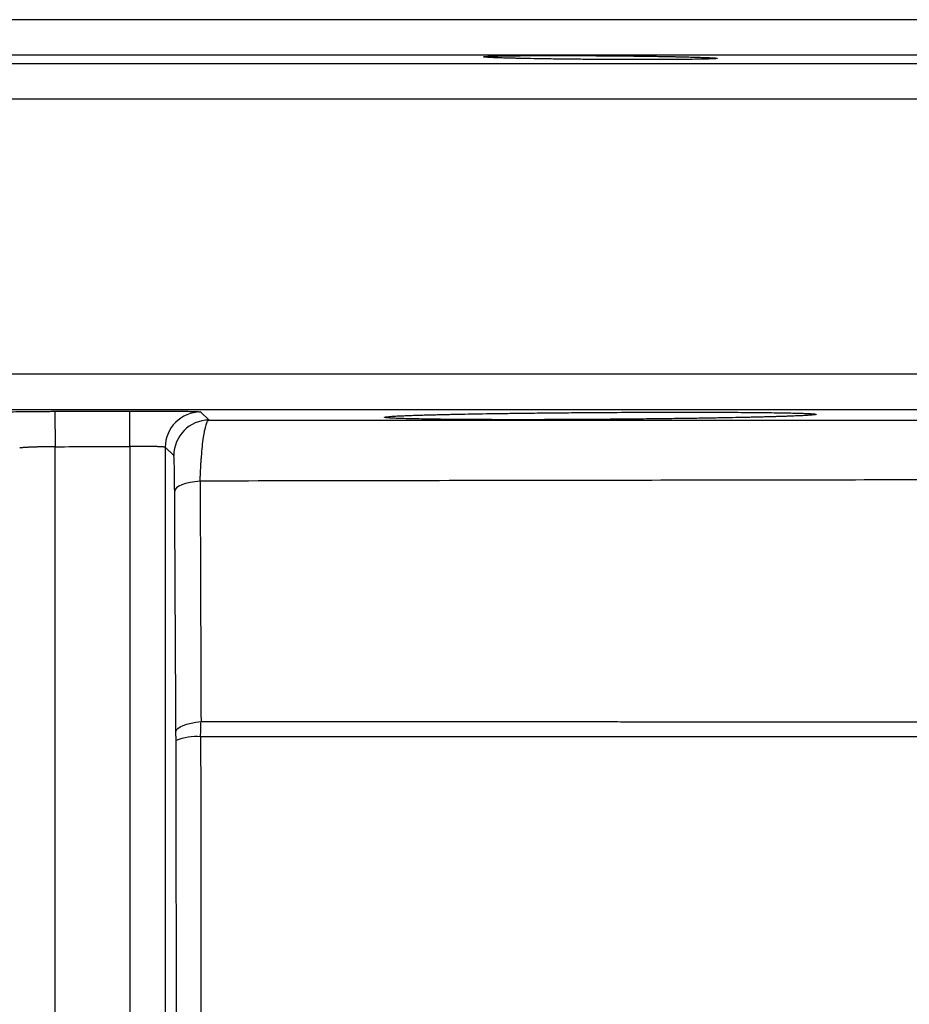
# Model space of a CAD drawing. Header units: inches. Extents: x -41.9 to 31, y -36.4 to 51.2.
# Tile 53 of 56: x 3.9 to 8.9, y 45.7 to 51.2. Entities that reach past the tile are written whole.
import ezdxf

# ---------------------------------------------------------------- set-up
doc = ezdxf.new("R2010")
doc.units = ezdxf.units.IN
doc.header["$MEASUREMENT"] = 0

msp = doc.modelspace()

# ---------------------------------------------------------------- linework, layer by layer
at = {"color": 7, "linetype": 'Continuous', "lineweight": 25}
for p, q in [((17.91, 50.9843), (-17.91, 50.9843)), ((4.1218, 49.0035), (4.5381, 49.0051)), ((4.1218, 49.0035), (4.1225, 48.8067)), ((4.5389, 48.8082), (4.5381, 49.0051)), ((4.9317, 49.0001), (4.9791, 48.9545)), ((4.1225, 43.0511), (4.1225, 48.8067)), ((4.5389, 48.8082), (4.5389, 43.0511)), ((4.7357, 48.8033), (4.7357, 43.2073)), ((4.7832, 48.7577), (4.7357, 48.8033))]:
    msp.add_line(p, q, dxfattribs=at)
at = {"color": 8, "linetype": 'Continuous', "lineweight": 25}
for p, q in [((20.6806, 50.9359), (-20.6806, 50.9359)), ((20.874, 50.7391), (-20.874, 50.7391)), ((20.874, 49.2092), (-20.874, 49.2092)), ((20.6806, 49.0124), (-20.6806, 49.0124))]:
    msp.add_line(p, q, dxfattribs=at)
at = {"color": 7, "linetype": 'Continuous', "lineweight": 25, "flags": 128}
for points in [[(4.9296, 48.6155), (4.9005, 48.612), (4.8734, 48.6073), (4.8491, 48.6014), (4.8283, 48.5944), (4.8114, 48.5866), (4.7989, 48.5781), (4.791, 48.5691), (4.788, 48.5599)], [(4.7952, 47.2226), (4.7982, 47.2318), (4.8059, 47.2407), (4.8182, 47.2492), (4.8348, 47.257), (4.8553, 47.264), (4.8791, 47.27), (4.9057, 47.2748), (4.9345, 47.2783)]]:
    msp.add_lwpolyline(points, dxfattribs=at)
at = {"color": 7, "linetype": 'Continuous', "lineweight": 25}
for centre, radius, start, end in [((4.9326, 48.8032), 0.1969, 90.2668, 179.9806), ((4.9801, 48.7576), 0.1969, 90.3065, 179.9809), ((4.9078, 46.8893), 0.3053, 85.3615, 111.5897)]:
    msp.add_arc(centre, radius, start, end, dxfattribs=at)
for points, knots in [([(17.7165, 51.1811), (17.7165, 51.1811), (17.7164, 51.1811), (17.7158, 51.1811), (17.7148, 51.1811), (17.7134, 51.1811), (17.7116, 51.1811), (17.7095, 51.1811), (17.7069, 51.1811), (17.7039, 51.1811), (17.7005, 51.1811), (17.6967, 51.1811), (17.6926, 51.1811), (17.688, 51.1811), (17.6831, 51.1811), (17.6777, 51.1811), (17.6719, 51.1811), (17.6658, 51.1811), (17.6592, 51.1811), (17.6523, 51.1811), (17.6354, 51.1811), (17.6047, 51.1811), (17.5534, 51.1811), (17.4926, 51.1811), (17.3975, 51.1811), (17.2531, 51.1811), (17.0374, 51.1811), (16.7796, 51.1811), (16.4772, 51.1811), (16.132, 51.1811), (15.7419, 51.1811), (15.3095, 51.1811), (14.8334, 51.1811), (14.3168, 51.1811), (13.7594, 51.1811), (13.1644, 51.1811), (12.5331, 51.1811), (11.8683, 51.1811), (11.1729, 51.1811), (10.4491, 51.1811), (9.7016, 51.1811), (8.9313, 51.1811), (8.1447, 51.1811), (7.3415, 51.1811), (6.5296, 51.1811), (5.7073, 51.1811), (4.8837, 51.1811), (4.0555, 51.1811), (3.233, 51.1811), (2.4113, 51.1811), (1.3375, 51.1811), (0, 51.1811), (-1.3375, 51.1811), (-2.4113, 51.1811), (-3.233, 51.1811), (-4.0555, 51.1811), (-4.8836, 51.1811), (-5.7073, 51.1811), (-6.5296, 51.1811), (-7.3415, 51.1811), (-8.1447, 51.1811), (-8.9313, 51.1811), (-9.7016, 51.1811), (-10.4491, 51.1811), (-11.1729, 51.1811), (-11.8683, 51.1811), (-12.533, 51.1811), (-13.1644, 51.1811), (-13.7593, 51.1811), (-14.3168, 51.1811), (-14.8334, 51.1811), (-15.3095, 51.1811), (-15.7418, 51.1811), (-16.132, 51.1811), (-16.4772, 51.1811), (-16.7796, 51.1811), (-17.0373, 51.1811), (-17.2531, 51.1811), (-17.3975, 51.1811), (-17.4926, 51.1811), (-17.5534, 51.1811), (-17.6047, 51.1811), (-17.6379, 51.1811), (-17.6587, 51.1811), (-17.6709, 51.1811), (-17.6817, 51.1811), (-17.691, 51.1811), (-17.6989, 51.1811), (-17.7053, 51.1811), (-17.7103, 51.1811), (-17.7139, 51.1811), (-17.7161, 51.1811), (-17.7164, 51.1811), (-17.7165, 51.1811)], [0, 0, 0, 0, 0.001508, 0.003016, 0.004524, 0.006032, 0.007539, 0.009047, 0.010554, 0.012061, 0.013568, 0.015075, 0.016582, 0.018089, 0.019596, 0.021104, 0.022611, 0.024119, 0.025627, 0.027135, 0.028643, 0.036047, 0.043447, 0.050847, 0.058251, 0.073493, 0.088736, 0.104366, 0.119996, 0.13595, 0.151904, 0.16811, 0.184316, 0.200694, 0.217073, 0.233539, 0.250006, 0.266472, 0.282938, 0.299317, 0.315696, 0.331901, 0.348108, 0.364061, 0.380016, 0.395645, 0.411276, 0.426518, 0.441761, 0.456563, 0.471366, 0.5, 0.528634, 0.543436, 0.558239, 0.573481, 0.588724, 0.604354, 0.619984, 0.635938, 0.651892, 0.668098, 0.684304, 0.700683, 0.717062, 0.733528, 0.749994, 0.76646, 0.782927, 0.799305, 0.815684, 0.83189, 0.848096, 0.86405, 0.880004, 0.895634, 0.911264, 0.926506, 0.941749, 0.949153, 0.956553, 0.963953, 0.971357, 0.974222, 0.977087, 0.979951, 0.982815, 0.985678, 0.988542, 0.991405, 0.994269, 0.997134, 1, 1, 1, 1]), ([(6.5069, 50.9746), (6.5069, 50.9747), (6.507, 50.9749), (6.5076, 50.9751), (6.5086, 50.9754), (6.51, 50.9757), (6.5117, 50.9759), (6.5139, 50.9761), (6.5165, 50.9764), (6.5194, 50.9766), (6.5228, 50.9769), (6.5265, 50.9771), (6.5306, 50.9773), (6.5351, 50.9775), (6.54, 50.9778), (6.5543, 50.9783), (6.5833, 50.9792), (6.6386, 50.9803), (6.7084, 50.9811), (6.7921, 50.9816), (6.8843, 50.9818), (6.982, 50.9817), (7.0829, 50.9814), (7.1866, 50.9807), (7.2916, 50.9798), (7.391, 50.9786), (7.481, 50.9773), (7.5425, 50.9762), (7.5829, 50.9753), (7.6056, 50.9749), (7.6273, 50.9744), (7.6479, 50.9738), (7.6674, 50.9733), (7.6858, 50.9728), (7.7032, 50.9723), (7.7137, 50.9719), (7.7191, 50.9717)], [0, 0, 0, 0, 0.00956, 0.019079, 0.028563, 0.038019, 0.047452, 0.056867, 0.066272, 0.075671, 0.085071, 0.094478, 0.103897, 0.113335, 0.122797, 0.132289, 0.190119, 0.247872, 0.311053, 0.374218, 0.435668, 0.497123, 0.556779, 0.616451, 0.679526, 0.74269, 0.798831, 0.855144, 0.8733, 0.891361, 0.909366, 0.927356, 0.945373, 0.963459, 0.981654, 1, 1, 1, 1]), ([(6.5939, 50.9688), (6.5912, 50.9689), (6.5859, 50.9691), (6.5784, 50.9693), (6.5712, 50.9696), (6.5644, 50.9699), (6.558, 50.9702), (6.5519, 50.9705), (6.5463, 50.9707), (6.541, 50.971), (6.536, 50.9713), (6.5315, 50.9716), (6.5258, 50.9719), (6.5197, 50.9724), (6.5139, 50.973), (6.5099, 50.9735), (6.5073, 50.9741), (6.507, 50.9744), (6.5069, 50.9746)], [0, 0, 0, 0, 0.047617, 0.095068, 0.142381, 0.189585, 0.23671, 0.283785, 0.330838, 0.377899, 0.424996, 0.472158, 0.519414, 0.616048, 0.712178, 0.80805, 0.903909, 1, 1, 1, 1]), ([(7.7191, 50.9717), (7.7218, 50.9716), (7.7273, 50.9714), (7.735, 50.9712), (7.7424, 50.9709), (7.7494, 50.9706), (7.756, 50.9703), (7.7622, 50.97), (7.768, 50.9697), (7.7734, 50.9694), (7.7784, 50.9691), (7.783, 50.9688), (7.7872, 50.9686), (7.791, 50.9683), (7.7954, 50.9679), (7.7997, 50.9675), (7.8034, 50.9669), (7.8057, 50.9664), (7.8059, 50.9661), (7.8061, 50.9659)], [0, 0, 0, 0, 0.04903, 0.097928, 0.146726, 0.195455, 0.244147, 0.292834, 0.34155, 0.390326, 0.439195, 0.48819, 0.537343, 0.586686, 0.636252, 0.727082, 0.817846, 0.90875, 1, 1, 1, 1]), ([(7.8061, 50.9659), (7.806, 50.9659), (7.806, 50.9657), (7.8053, 50.9654), (7.8043, 50.9652), (7.8029, 50.9649), (7.8011, 50.9647), (7.7989, 50.9644), (7.7962, 50.9642), (7.7932, 50.964), (7.7897, 50.9637), (7.7859, 50.9635), (7.7816, 50.9633), (7.7769, 50.9631), (7.7718, 50.9629), (7.7568, 50.9623), (7.7259, 50.9614), (7.6683, 50.9605), (7.5976, 50.9597), (7.5155, 50.9593), (7.4251, 50.9591), (7.3285, 50.9592), (7.2277, 50.9595), (7.1233, 50.9601), (7.0181, 50.961), (6.9182, 50.9622), (6.8274, 50.9634), (6.7654, 50.9645), (6.7253, 50.9653), (6.7033, 50.9658), (6.6823, 50.9663), (6.6624, 50.9668), (6.6436, 50.9673), (6.6259, 50.9678), (6.6092, 50.9683), (6.599, 50.9686), (6.5939, 50.9688)], [0, 0, 0, 0, 0.00966, 0.019289, 0.028893, 0.038478, 0.048049, 0.057612, 0.067175, 0.076742, 0.08632, 0.095915, 0.105532, 0.115179, 0.12486, 0.134582, 0.194812, 0.255123, 0.316462, 0.377822, 0.437898, 0.497979, 0.558198, 0.618418, 0.681551, 0.744636, 0.802005, 0.859252, 0.877056, 0.894725, 0.912296, 0.929807, 0.947295, 0.964799, 0.982355, 1, 1, 1, 1]), ([(3.7282, 48.9955), (3.7283, 48.9956), (3.7286, 48.9958), (3.7294, 48.996), (3.7307, 48.9962), (3.7323, 48.9964), (3.7344, 48.9966), (3.7377, 48.9969), (3.7427, 48.9973), (3.7505, 48.9977), (3.7614, 48.9983), (3.7763, 48.9988), (3.8029, 48.9997), (3.844, 49.0006), (3.8937, 49.0015), (3.9375, 49.0021), (3.9722, 49.0025), (4.0082, 49.0028), (4.0392, 49.0031), (4.0644, 49.0032), (4.0834, 49.0033), (4.1026, 49.0034), (4.1154, 49.0035), (4.1218, 49.0035)], [0, 0, 0, 0, 0.020598, 0.041254, 0.06199, 0.082827, 0.103786, 0.124888, 0.1662, 0.207879, 0.250103, 0.312228, 0.374658, 0.499791, 0.624225, 0.68674, 0.74937, 0.811787, 0.874293, 0.90574, 0.937127, 0.968523, 1, 1, 1, 1]), ([(4.5381, 49.0051), (4.5424, 49.0051), (4.5509, 49.0051), (4.5636, 49.0052), (4.5762, 49.0052), (4.5889, 49.0052), (4.6015, 49.0052), (4.6224, 49.0052), (4.6513, 49.0052), (4.6873, 49.0052), (4.722, 49.005), (4.7658, 49.0048), (4.8156, 49.0043), (4.8567, 49.0036), (4.8834, 49.003), (4.9002, 49.0025), (4.9136, 49.002), (4.9219, 49.0015), (4.9266, 49.0011), (4.9293, 49.0008), (4.9311, 49.0004), (4.9315, 49.0002), (4.9317, 49.0001)], [0, 0, 0, 0, 0.02084, 0.041642, 0.062429, 0.083219, 0.104034, 0.124895, 0.187451, 0.250083, 0.312324, 0.37464, 0.499777, 0.624216, 0.686762, 0.749363, 0.811803, 0.874292, 0.905769, 0.937162, 0.968548, 1, 1, 1, 1]), ([(4.9296, 48.6155), (4.9298, 48.6197), (4.9301, 48.6282), (4.9306, 48.6408), (4.9311, 48.6534), (4.9317, 48.666), (4.9323, 48.6786), (4.9329, 48.691), (4.9337, 48.7034), (4.9344, 48.7156), (4.9352, 48.7277), (4.9361, 48.7397), (4.9382, 48.7675), (4.942, 48.8101), (4.9481, 48.8585), (4.9552, 48.8997), (4.9615, 48.9252), (4.9671, 48.9404), (4.9707, 48.9474), (4.9738, 48.9515), (4.9764, 48.9538), (4.9782, 48.9543), (4.9791, 48.9545)], [0, 0, 0, 0, 0.021936, 0.044071, 0.066401, 0.088919, 0.111618, 0.134492, 0.157532, 0.180732, 0.204082, 0.227576, 0.251202, 0.371099, 0.500845, 0.613414, 0.750349, 0.815141, 0.878933, 0.919285, 0.959661, 1, 1, 1, 1]), ([(4.9791, 48.9545), (5.0056, 48.9545), (5.0589, 48.9545), (5.1389, 48.9545), (5.2192, 48.9545), (5.2998, 48.9545), (5.3807, 48.9545), (5.4619, 48.9545), (5.5433, 48.9545), (5.6251, 48.9545), (5.7071, 48.9545), (5.7894, 48.9545), (5.8719, 48.9545), (5.9547, 48.9545), (6.0378, 48.9545), (6.1211, 48.9545), (6.2047, 48.9545), (6.2885, 48.9545), (6.3726, 48.9545), (6.4569, 48.9545), (6.5414, 48.9545), (6.6261, 48.9545), (6.7111, 48.9545), (6.7963, 48.9545), (6.8817, 48.9545), (6.9673, 48.9545), (7.0531, 48.9545), (7.1391, 48.9545), (7.2253, 48.9545), (7.3116, 48.9545), (7.3982, 48.9545), (7.4849, 48.9545), (7.5718, 48.9545), (7.6588, 48.9545), (7.746, 48.9545), (7.8334, 48.9545), (7.9209, 48.9545), (8.0085, 48.9545), (8.0963, 48.9545), (8.1841, 48.9545), (8.2721, 48.9545), (8.3602, 48.9545), (8.4484, 48.9545), (8.5367, 48.9545), (8.6251, 48.9545), (8.7136, 48.9545), (8.8022, 48.9545), (8.8908, 48.9545), (8.9795, 48.9545), (9.0683, 48.9545), (9.1571, 48.9545), (9.2459, 48.9545), (9.3348, 48.9545), (9.4237, 48.9545), (9.5126, 48.9545), (9.6015, 48.9545), (9.6904, 48.9545), (9.7793, 48.9545), (9.8683, 48.9545), (10.0578, 48.9545), (10.326, 48.9545), (10.6499, 48.9545), (10.9136, 48.9545), (11.1493, 48.9545), (11.3465, 48.9545), (11.561, 48.9545), (11.8053, 48.9545), (12.1554, 48.9545), (12.4554, 48.9545), (12.7615, 48.9545), (13.2347, 48.9545), (13.7997, 48.9545), (14.2831, 48.9545), (14.5411, 48.9545), (14.7545, 48.9545), (15.0516, 48.9545), (15.3629, 48.9545), (15.6507, 48.9545), (15.827, 48.9545), (15.9647, 48.9545), (16.1114, 48.9545), (16.293, 48.9545), (16.4926, 48.9545), (16.6758, 48.9545), (16.8517, 48.9545), (17.0125, 48.9545), (17.1208, 48.9545), (17.1893, 48.9545), (17.2282, 48.9545), (17.2607, 48.9545), (17.2875, 48.9545), (17.3092, 48.9545), (17.3263, 48.9545), (17.3395, 48.9545), (17.3492, 48.9545), (17.3561, 48.9545), (17.3604, 48.9545), (17.3628, 48.9545), (17.3631, 48.9545), (17.3632, 48.9545)], [0, 0, 0, 0, 0.003747, 0.007513, 0.011299, 0.015105, 0.018931, 0.022776, 0.026641, 0.030526, 0.034431, 0.038355, 0.042299, 0.046263, 0.050247, 0.05425, 0.058274, 0.062317, 0.066379, 0.070462, 0.074564, 0.078686, 0.082828, 0.086989, 0.09117, 0.095371, 0.099592, 0.103833, 0.108093, 0.112373, 0.116673, 0.120992, 0.125331, 0.12969, 0.134069, 0.138468, 0.142886, 0.147324, 0.151782, 0.156259, 0.160757, 0.165274, 0.169811, 0.174367, 0.178944, 0.18354, 0.188155, 0.192791, 0.197446, 0.202121, 0.206816, 0.211531, 0.216265, 0.221019, 0.225793, 0.230587, 0.2354, 0.240233, 0.245086, 0.249959, 0.271411, 0.289715, 0.304873, 0.316883, 0.330933, 0.339848, 0.355408, 0.375405, 0.404955, 0.412909, 0.435564, 0.499943, 0.533707, 0.547922, 0.562709, 0.587099, 0.62542, 0.649753, 0.673974, 0.682204, 0.696199, 0.725113, 0.749961, 0.778, 0.808256, 0.84073, 0.87542, 0.889217, 0.902393, 0.914948, 0.926882, 0.938195, 0.948887, 0.958958, 0.968408, 0.977237, 0.985446, 0.993033, 1, 1, 1, 1]), ([(5.9557, 48.9704), (5.9557, 48.9705), (5.9558, 48.9707), (5.9564, 48.9711), (5.9575, 48.9715), (5.9589, 48.9719), (5.9608, 48.9723), (5.9632, 48.9726), (5.9681, 48.9733), (5.9778, 48.9744), (5.9926, 48.9755), (6.0069, 48.9764), (6.0189, 48.9771), (6.032, 48.9778), (6.0464, 48.9785), (6.0621, 48.9792), (6.0789, 48.9798), (6.097, 48.9805), (6.11, 48.981), (6.1166, 48.9812)], [0, 0, 0, 0, 0.035412, 0.070902, 0.106485, 0.142172, 0.177977, 0.213911, 0.249988, 0.373903, 0.498597, 0.561024, 0.623388, 0.685754, 0.74819, 0.810765, 0.873546, 0.936601, 1, 1, 1, 1]), ([(8.1964, 48.9757), (8.1927, 48.9756), (8.1852, 48.9754), (8.1736, 48.975), (8.1617, 48.9746), (8.1495, 48.9742), (8.137, 48.9738), (8.1242, 48.9735), (8.1111, 48.9731), (8.0977, 48.9727), (8.084, 48.9723), (8.07, 48.972), (8.0558, 48.9716), (8.0412, 48.9712), (8.0264, 48.9709), (8.0112, 48.9705), (7.9958, 48.9702), (7.9801, 48.9698), (7.9641, 48.9694), (7.9287, 48.9687), (7.8718, 48.9675), (7.7904, 48.966), (7.7049, 48.9646), (7.6059, 48.9632), (7.4927, 48.9617), (7.3651, 48.9603), (7.2134, 48.9589), (7.0383, 48.9577), (6.8445, 48.957), (6.659, 48.9568), (6.5155, 48.9571), (6.4097, 48.9577), (6.3352, 48.9583), (6.266, 48.959), (6.203, 48.9598), (6.1464, 48.9608), (6.0965, 48.9619), (6.0538, 48.9631), (6.0249, 48.9641), (6.006, 48.965), (5.9942, 48.9656), (5.9839, 48.9662), (5.9752, 48.9669), (5.9681, 48.9676), (5.9625, 48.9682), (5.9586, 48.9689), (5.9561, 48.9697), (5.9558, 48.9701), (5.9557, 48.9704)], [0, 0, 0, 0, 0.007084, 0.01414, 0.021172, 0.028181, 0.035169, 0.04214, 0.049095, 0.056036, 0.062967, 0.069889, 0.076805, 0.083717, 0.090627, 0.097539, 0.104453, 0.111372, 0.118299, 0.125236, 0.156731, 0.187936, 0.21907, 0.250347, 0.292017, 0.333431, 0.37514, 0.437594, 0.499797, 0.562421, 0.624709, 0.655901, 0.68727, 0.718531, 0.749773, 0.781067, 0.812173, 0.843322, 0.874741, 0.888686, 0.90258, 0.916442, 0.93029, 0.944144, 0.958023, 0.971946, 0.985932, 1, 1, 1, 1]), ([(6.1166, 48.9812), (6.1202, 48.9813), (6.1276, 48.9816), (6.139, 48.9819), (6.1507, 48.9823), (6.1627, 48.9827), (6.1751, 48.9831), (6.1878, 48.9834), (6.2007, 48.9838), (6.214, 48.9841), (6.2277, 48.9845), (6.2416, 48.9848), (6.2558, 48.9852), (6.2704, 48.9856), (6.2853, 48.9859), (6.3005, 48.9862), (6.3161, 48.9866), (6.332, 48.9869), (6.3482, 48.9873), (6.3836, 48.988), (6.4402, 48.9891), (6.5213, 48.9905), (6.6071, 48.9918), (6.7064, 48.9931), (6.8198, 48.9944), (6.9474, 48.9957), (7.0992, 48.9969), (7.2744, 48.998), (7.4467, 48.9986), (7.592, 48.9988), (7.7115, 48.9987), (7.843, 48.9984), (7.9805, 48.9976), (8.0909, 48.9964), (8.1666, 48.9953), (8.2165, 48.9943), (8.2592, 48.9932), (8.2881, 48.9922), (8.307, 48.9914), (8.3189, 48.9909), (8.3292, 48.9903), (8.3379, 48.9897), (8.345, 48.989), (8.3506, 48.9884), (8.3544, 48.9877), (8.3569, 48.9871), (8.3571, 48.9866), (8.3573, 48.9864)], [0, 0, 0, 0, 0.006953, 0.013894, 0.020824, 0.027746, 0.034661, 0.041573, 0.048484, 0.055395, 0.062309, 0.069229, 0.076156, 0.083094, 0.090044, 0.097008, 0.10399, 0.110991, 0.118013, 0.125059, 0.156294, 0.187436, 0.218687, 0.250249, 0.291785, 0.333247, 0.375084, 0.437512, 0.499712, 0.541604, 0.583122, 0.624677, 0.687215, 0.749638, 0.781061, 0.812247, 0.843385, 0.874671, 0.888782, 0.902805, 0.916757, 0.930657, 0.944522, 0.958371, 0.972222, 0.986092, 1, 1, 1, 1]), ([(8.3573, 48.9864), (8.3573, 48.9863), (8.3572, 48.986), (8.3565, 48.9857), (8.3555, 48.9853), (8.354, 48.985), (8.3521, 48.9846), (8.3498, 48.9842), (8.3448, 48.9836), (8.3351, 48.9825), (8.3202, 48.9814), (8.3058, 48.9805), (8.2937, 48.9798), (8.2804, 48.9792), (8.266, 48.9785), (8.2503, 48.9778), (8.2336, 48.9771), (8.2157, 48.9764), (8.2028, 48.976), (8.1964, 48.9757)], [0, 0, 0, 0, 0.035529, 0.071068, 0.106629, 0.142226, 0.177871, 0.213576, 0.249352, 0.374785, 0.499534, 0.562732, 0.625612, 0.688242, 0.750689, 0.813021, 0.875306, 0.93761, 1, 1, 1, 1]), ([(4.1225, 48.8067), (4.1196, 48.8067), (4.1137, 48.8066), (4.1048, 48.8065), (4.0958, 48.8064), (4.0869, 48.8063), (4.0778, 48.8062), (4.0688, 48.806), (4.0598, 48.8059), (4.0509, 48.8057), (4.042, 48.8055), (4.0332, 48.8053), (4.0246, 48.8051), (4.0161, 48.8049), (4.0078, 48.8046), (3.9998, 48.8044), (3.9919, 48.8041), (3.9847, 48.8038), (3.9779, 48.8035), (3.9713, 48.8032), (3.9644, 48.8029), (3.9576, 48.8025), (3.9508, 48.8021), (3.9444, 48.8016), (3.9386, 48.8011), (3.9335, 48.8006), (3.9294, 48.8), (3.9265, 48.7994), (3.926, 48.7989), (3.9257, 48.7987)], [0, 0, 0, 0, 0.0287843, 0.0578993, 0.0873449, 0.1171213, 0.1472285, 0.1776666, 0.2084357, 0.2395357, 0.2709668, 0.302729, 0.3348224, 0.367247, 0.4000028, 0.4330899, 0.4665084, 0.5002583, 0.5299401, 0.5627723, 0.5987549, 0.6378876, 0.6801703, 0.7256026, 0.7741844, 0.8259154, 0.8807952, 0.9388235, 1, 1, 1, 1]), ([(4.7357, 48.8033), (4.7356, 48.8034), (4.7354, 48.8036), (4.7347, 48.8039), (4.7336, 48.8042), (4.7321, 48.8044), (4.7303, 48.8047), (4.7283, 48.8049), (4.7259, 48.8052), (4.7232, 48.8054), (4.7203, 48.8056), (4.7172, 48.8058), (4.7138, 48.806), (4.7103, 48.8062), (4.7066, 48.8064), (4.7027, 48.8066), (4.6986, 48.8068), (4.6945, 48.8069), (4.6902, 48.8071), (4.6858, 48.8072), (4.6814, 48.8073), (4.6743, 48.8075), (4.6642, 48.8077), (4.6504, 48.808), (4.6359, 48.8082), (4.6206, 48.8083), (4.6049, 48.8084), (4.5887, 48.8084), (4.5722, 48.8084), (4.5556, 48.8084), (4.5445, 48.8083), (4.5389, 48.8082)], [0, 0, 0, 0, 0.0290051, 0.0575901, 0.0857549, 0.1134996, 0.1408242, 0.1677287, 0.1942131, 0.2202774, 0.2459216, 0.2711457, 0.2959498, 0.3203339, 0.3442979, 0.3678419, 0.3909659, 0.41367, 0.435954, 0.4578182, 0.4792624, 0.5002866, 0.5567845, 0.6130378, 0.6690469, 0.7248124, 0.7803346, 0.835614, 0.8906511, 0.9454462, 1, 1, 1, 1]), ([(4.788, 48.5599), (4.788, 48.5631), (4.7879, 48.5695), (4.7879, 48.5789), (4.7878, 48.5881), (4.7877, 48.5972), (4.7877, 48.6061), (4.7876, 48.6149), (4.7875, 48.6235), (4.7874, 48.6319), (4.7872, 48.6496), (4.7868, 48.6749), (4.7862, 48.7037), (4.7855, 48.727), (4.7849, 48.7412), (4.7844, 48.7494), (4.784, 48.7539), (4.7836, 48.7569), (4.7834, 48.7574), (4.7832, 48.7577)], [0, 0, 0, 0, 0.027915, 0.055738, 0.083507, 0.111262, 0.139041, 0.166884, 0.194829, 0.222915, 0.251179, 0.375437, 0.500803, 0.625133, 0.750342, 0.812804, 0.875002, 0.937286, 1, 1, 1, 1]), ([(4.9296, 48.6155), (4.9304, 48.3962), (4.9321, 47.9504), (4.9337, 47.5047), (4.9345, 47.2783)], [0, 0, 0, 0, 0.491798, 1, 1, 1, 1]), ([(4.7952, 47.2226), (4.7944, 47.3699), (4.7928, 47.6657), (4.7904, 48.1115), (4.7888, 48.41), (4.788, 48.5599)], [0, 0, 0, 0, 0.330468, 0.663801, 1, 1, 1, 1]), ([(4.9345, 47.2783), (4.959, 47.2783), (5.0079, 47.2782), (5.0812, 47.2782), (5.1544, 47.2782), (5.2276, 47.2782), (5.3007, 47.2782), (5.3737, 47.2782), (5.4466, 47.2781), (5.5195, 47.2781), (5.5923, 47.2781), (5.6649, 47.2781), (5.7373, 47.2781), (5.8095, 47.2781), (5.8816, 47.278), (5.9534, 47.278), (6.0251, 47.278), (6.0967, 47.278), (6.168, 47.278), (6.2392, 47.278), (6.3102, 47.278), (6.381, 47.2779), (6.4517, 47.2779), (6.5221, 47.2779), (6.5924, 47.2779), (6.6626, 47.2779), (6.7325, 47.2779), (6.8023, 47.2779), (6.8719, 47.2778), (6.9413, 47.2778), (7.0106, 47.2778), (7.0797, 47.2778), (7.1486, 47.2778), (7.2173, 47.2778), (7.2859, 47.2778), (7.3543, 47.2777), (7.4225, 47.2777), (7.4905, 47.2777), (7.5584, 47.2777), (7.6261, 47.2777), (7.6936, 47.2777), (7.761, 47.2777), (7.8282, 47.2777), (7.8952, 47.2776), (7.962, 47.2776), (8.0287, 47.2776), (8.0952, 47.2776), (8.1615, 47.2776), (8.2277, 47.2776), (8.2936, 47.2776), (8.3595, 47.2776), (8.4251, 47.2776), (8.4905, 47.2775), (8.5558, 47.2775), (8.6209, 47.2775), (8.6859, 47.2775), (8.7506, 47.2775), (8.8152, 47.2775), (8.8797, 47.2775), (8.9439, 47.2775), (9.008, 47.2775), (9.0719, 47.2774), (9.1356, 47.2774), (9.1991, 47.2774), (9.2625, 47.2774), (9.3257, 47.2774), (9.3887, 47.2774), (9.5172, 47.2774), (9.7098, 47.2774), (9.9644, 47.2773), (10.2158, 47.2773), (10.4637, 47.2773), (10.7073, 47.2773), (10.8867, 47.2772), (11.005, 47.2772), (11.0834, 47.2773), (11.2195, 47.2772), (11.488, 47.2771), (11.7966, 47.277), (12.0861, 47.2769), (12.2997, 47.2768), (12.4988, 47.2766), (12.703, 47.2765), (12.9019, 47.2762), (13.0646, 47.276), (13.1926, 47.2759), (13.3193, 47.2759), (13.4618, 47.2756), (13.6438, 47.2754), (13.8464, 47.2754), (14.028, 47.2754), (14.1645, 47.2754), (14.2488, 47.2755), (14.3279, 47.2756), (14.4059, 47.2755), (14.5219, 47.2754), (14.6633, 47.2754), (14.8173, 47.2753), (14.9394, 47.2753), (15.0965, 47.2754), (15.2897, 47.2755), (15.5136, 47.2754), (15.7154, 47.2756), (15.9078, 47.2757), (16.0616, 47.2757), (16.1806, 47.2756), (16.2843, 47.2756), (16.355, 47.2757), (16.4055, 47.2757), (16.4296, 47.2757), (16.4467, 47.2757), (16.4568, 47.2756), (16.4638, 47.2756), (16.4672, 47.2756), (16.4687, 47.2756)], [0, 0, 0, 0, 0.003798, 0.007598, 0.011401, 0.015206, 0.019014, 0.022825, 0.026639, 0.030454, 0.03427, 0.038083, 0.041894, 0.045701, 0.049506, 0.053308, 0.057108, 0.060906, 0.064701, 0.068494, 0.072285, 0.076075, 0.079862, 0.083647, 0.087431, 0.091213, 0.094993, 0.098772, 0.10255, 0.106326, 0.110101, 0.113874, 0.117647, 0.121418, 0.125189, 0.128959, 0.132728, 0.136496, 0.140264, 0.144031, 0.147797, 0.151564, 0.15533, 0.159095, 0.162861, 0.166626, 0.170392, 0.174157, 0.177923, 0.181689, 0.185455, 0.189221, 0.192989, 0.196756, 0.200524, 0.204293, 0.208063, 0.211834, 0.215605, 0.219378, 0.223151, 0.226926, 0.230702, 0.23448, 0.238258, 0.242039, 0.245821, 0.249604, 0.265237, 0.280906, 0.296617, 0.312369, 0.328068, 0.343727, 0.347642, 0.351544, 0.359354, 0.374955, 0.406093, 0.423734, 0.437188, 0.452934, 0.46828, 0.483838, 0.499413, 0.507201, 0.515007, 0.530627, 0.543084, 0.561993, 0.584548, 0.593477, 0.601158, 0.609164, 0.616991, 0.62481, 0.644906, 0.661978, 0.676048, 0.687127, 0.718153, 0.749293, 0.780432, 0.811668, 0.849914, 0.874533, 0.89788, 0.937275, 0.950598, 0.968617, 0.978586, 0.987139, 0.994277, 1, 1, 1, 1]), ([(4.188, 23.5728), (4.2188, 23.6031), (4.2804, 23.6637), (4.3725, 23.7549), (4.4643, 23.8462), (4.5558, 23.9378), (4.6469, 24.0296), (4.7377, 24.1215), (4.8283, 24.2137), (4.9184, 24.306), (5.0083, 24.3986), (5.0979, 24.4913), (5.1871, 24.5842), (5.2761, 24.6774), (5.3647, 24.7707), (5.453, 24.8643), (5.541, 24.958), (5.6287, 25.052), (5.7161, 25.1461), (5.8032, 25.2405), (5.8899, 25.3351), (5.9764, 25.4298), (6.0626, 25.5248), (6.1484, 25.62), (6.234, 25.7153), (6.3192, 25.8109), (6.4042, 25.9067), (6.4889, 26.0027), (6.5732, 26.0989), (6.6573, 26.1954), (6.741, 26.292), (6.8245, 26.3888), (6.9077, 26.4859), (6.9906, 26.5832), (7.0732, 26.6806), (7.1555, 26.7783), (7.2375, 26.8762), (7.3192, 26.9743), (7.4006, 27.0727), (7.4818, 27.1712), (7.5626, 27.27), (7.6432, 27.3689), (7.7235, 27.4681), (7.8035, 27.5675), (7.8832, 27.6671), (7.9627, 27.767), (8.0418, 27.867), (8.1207, 27.9673), (8.1993, 28.0678), (8.2776, 28.1685), (8.3556, 28.2695), (8.4334, 28.3706), (8.5109, 28.472), (8.5881, 28.5737), (8.809, 28.8662), (9.1692, 29.3539), (9.6597, 30.0444), (10.1388, 30.7463), (10.5623, 31.3917), (10.9366, 31.9868), (11.2697, 32.5366), (11.609, 33.1178), (11.953, 33.7313), (12.4189, 34.5985), (13.0304, 35.8185), (13.5786, 37.0377), (14.027, 38.1249), (14.2908, 38.8051), (14.5185, 39.4277), (14.668, 39.8523), (14.7956, 40.2272), (14.8891, 40.5105), (14.9565, 40.7191), (15.0048, 40.8708), (15.0531, 41.0246), (15.1015, 41.1807), (15.1498, 41.3391), (15.1981, 41.4997), (15.2463, 41.6626), (15.2944, 41.8279), (15.3424, 41.9954), (15.3903, 42.1652), (15.4379, 42.3374), (15.4854, 42.512), (15.5327, 42.6889), (15.5797, 42.8682), (15.6264, 43.05), (15.6728, 43.2341), (15.7189, 43.4206), (15.7646, 43.6096), (15.8099, 43.801), (15.8547, 43.9949), (15.8991, 44.1912), (15.9429, 44.3899), (15.9863, 44.5911), (16.029, 44.7947), (16.0712, 45.0008), (16.1126, 45.2094), (16.1535, 45.4204), (16.1935, 45.6338), (16.2329, 45.8498), (16.2714, 46.0681), (16.3091, 46.289), (16.3459, 46.5123), (16.3817, 46.738), (16.4167, 46.9662), (16.439, 47.1193), (16.4502, 47.1962)], [0, 0, 0, 0, 0.004785, 0.009567, 0.014346, 0.019121, 0.023893, 0.028662, 0.033428, 0.03819, 0.04295, 0.047707, 0.052462, 0.057213, 0.061963, 0.066709, 0.071453, 0.076195, 0.080935, 0.085672, 0.090408, 0.095141, 0.099873, 0.104602, 0.10933, 0.114056, 0.11878, 0.123503, 0.128224, 0.132944, 0.137663, 0.14238, 0.147096, 0.151811, 0.156525, 0.161238, 0.16595, 0.170662, 0.175372, 0.180082, 0.184791, 0.1895, 0.194209, 0.198917, 0.203624, 0.208332, 0.213039, 0.217746, 0.222454, 0.227161, 0.231869, 0.236577, 0.241285, 0.245994, 0.250703, 0.281863, 0.313105, 0.344451, 0.375927, 0.398546, 0.42226, 0.447083, 0.473031, 0.500121, 0.556038, 0.624055, 0.648035, 0.686208, 0.7048, 0.721415, 0.736034, 0.748636, 0.754431, 0.760303, 0.766254, 0.772284, 0.778393, 0.784582, 0.79085, 0.797199, 0.803629, 0.81014, 0.816732, 0.823407, 0.830164, 0.837003, 0.843926, 0.850933, 0.858023, 0.865196, 0.872454, 0.879795, 0.88722, 0.894729, 0.902322, 0.91, 0.917761, 0.925607, 0.933536, 0.94155, 0.949648, 0.95783, 0.966097, 0.974447, 0.982881, 0.991399, 1, 1, 1, 1]), ([(4.7954, 47.1732), (4.7954, 47.1766), (4.7954, 47.1833), (4.7954, 47.1932), (4.7953, 47.2031), (4.7953, 47.2129), (4.7952, 47.2194), (4.7952, 47.2226)], [0, 0, 0, 0, 0.199962, 0.399647, 0.59935, 0.79937, 1, 1, 1, 1]), ([(16.4502, 47.1962), (16.4491, 47.1962), (16.447, 47.1961), (16.4433, 47.1961), (16.4392, 47.1961), (16.4347, 47.1962), (16.4299, 47.1962), (16.4247, 47.1962), (16.4192, 47.1962), (16.4133, 47.1962), (16.4071, 47.1962), (16.4005, 47.1962), (16.3936, 47.1962), (16.3864, 47.1962), (16.3789, 47.1962), (16.3711, 47.1962), (16.3629, 47.1962), (16.3457, 47.1962), (16.3169, 47.1962), (16.2722, 47.1962), (16.2208, 47.1961), (16.1066, 47.1963), (15.8903, 47.1963), (15.599, 47.1962), (15.3681, 47.1964), (15.1918, 47.1965), (14.9772, 47.1963), (14.7176, 47.1965), (14.5214, 47.1966), (14.3852, 47.1968), (14.2818, 47.197), (14.1545, 47.1966), (13.9892, 47.1967), (13.8196, 47.1966), (13.6434, 47.1964), (13.4895, 47.1963), (13.3646, 47.1963), (13.2942, 47.1964), (13.2342, 47.1962), (13.1708, 47.1961), (13.049, 47.196), (12.8863, 47.1959), (12.6908, 47.1958), (12.4892, 47.1956), (12.2649, 47.1954), (12.0068, 47.1952), (11.715, 47.195), (11.4329, 47.1948), (11.1698, 47.1948), (10.9746, 47.1946), (10.8161, 47.1945), (10.6562, 47.1946), (10.374, 47.1945), (9.9592, 47.1944), (9.5312, 47.1943), (9.1821, 47.1944), (8.9196, 47.1944), (8.655, 47.1943), (8.3839, 47.1942), (8.1084, 47.1942), (7.8313, 47.1942), (7.5558, 47.1941), (7.3232, 47.1941), (7.1334, 47.1941), (6.9863, 47.194), (6.8391, 47.194), (6.6919, 47.194), (6.5448, 47.1939), (6.3976, 47.1939), (6.2505, 47.1939), (6.1035, 47.1939), (5.9566, 47.1938), (5.8098, 47.1938), (5.6632, 47.1938), (5.5167, 47.1938), (5.3704, 47.1937), (5.2243, 47.1937), (5.0784, 47.1937), (4.981, 47.1937), (4.9324, 47.1937)], [0, 0, 0, 0, 0.004106, 0.008188, 0.012245, 0.016277, 0.020284, 0.024266, 0.028224, 0.032157, 0.036065, 0.039948, 0.043807, 0.047641, 0.05145, 0.055234, 0.058993, 0.062728, 0.078109, 0.093694, 0.109483, 0.125475, 0.187756, 0.250699, 0.268898, 0.286239, 0.321722, 0.348843, 0.375186, 0.384693, 0.390832, 0.406519, 0.422254, 0.438005, 0.453319, 0.469368, 0.477907, 0.484993, 0.486982, 0.492794, 0.500588, 0.516684, 0.531722, 0.546307, 0.562815, 0.581974, 0.602769, 0.625051, 0.640622, 0.656279, 0.664105, 0.671939, 0.687637, 0.718752, 0.750399, 0.766242, 0.781581, 0.797019, 0.812681, 0.82859, 0.84425, 0.85966, 0.874821, 0.882911, 0.890965, 0.898984, 0.906968, 0.914915, 0.922828, 0.930704, 0.938546, 0.946352, 0.954122, 0.961857, 0.969556, 0.97722, 0.984849, 0.992442, 1, 1, 1, 1]), ([(16.5553, 47.181), (16.5495, 47.1409), (16.5379, 47.0605), (16.5199, 46.94), (16.5017, 46.8196), (16.483, 46.6992), (16.464, 46.5788), (16.4446, 46.4585), (16.4248, 46.3382), (16.4047, 46.2179), (16.3841, 46.0977), (16.3632, 45.9775), (16.342, 45.8573), (16.3203, 45.7372), (16.2983, 45.6171), (16.2574, 45.3974), (16.1956, 45.0784), (16.1102, 44.6608), (16.0203, 44.2441), (15.8315, 43.4124), (15.515, 42.1722), (15.0237, 40.5426), (14.4647, 38.9394), (13.8408, 37.368), (13.1521, 35.8273), (12.5257, 34.5707), (11.993, 33.5821), (11.4385, 32.6031), (10.9272, 31.7631), (10.4672, 31.0532), (10.2329, 30.6994), (9.9937, 30.3453), (9.6716, 29.8779), (9.2605, 29.2988), (8.7542, 28.613), (8.2353, 27.9371), (7.7926, 27.3822), (7.4322, 26.9432), (7.1591, 26.6168), (6.8831, 26.2931), (6.64, 26.0133), (6.4309, 25.7763), (6.2567, 25.5812), (6.0813, 25.387), (5.9048, 25.1938), (5.7271, 25.0015), (5.5482, 24.8101), (5.3681, 24.6197), (5.1868, 24.4302), (5.0044, 24.2417), (4.8207, 24.054), (4.6359, 23.8674), (4.4499, 23.6816), (4.3251, 23.5586), (4.2626, 23.4971)], [0, 0, 0, 0, 0.004482, 0.008965, 0.013448, 0.017932, 0.022417, 0.026903, 0.03139, 0.035879, 0.040368, 0.044858, 0.049349, 0.053842, 0.058335, 0.06283, 0.07852, 0.094207, 0.109894, 0.125583, 0.18837, 0.251165, 0.31346, 0.375776, 0.437784, 0.499744, 0.53075, 0.56177, 0.623968, 0.639277, 0.655173, 0.670822, 0.686454, 0.717855, 0.749227, 0.780566, 0.811934, 0.827606, 0.843269, 0.858924, 0.874574, 0.884197, 0.893823, 0.903452, 0.913085, 0.922722, 0.932363, 0.942009, 0.95166, 0.961316, 0.970978, 0.980646, 0.99032, 1, 1, 1, 1]), ([(4.8176, 39.6058), (4.8174, 39.6457), (4.817, 39.7258), (4.8165, 39.8463), (4.816, 39.9676), (4.8155, 40.0896), (4.8151, 40.2124), (4.8146, 40.3359), (4.8141, 40.4602), (4.8136, 40.5853), (4.8131, 40.7111), (4.8126, 40.8376), (4.8122, 40.9649), (4.8117, 41.093), (4.8112, 41.2218), (4.8108, 41.3513), (4.81, 41.5897), (4.8088, 41.9403), (4.8073, 42.4069), (4.8058, 42.8844), (4.8045, 43.3168), (4.8035, 43.7014), (4.8026, 44.0354), (4.8017, 44.3724), (4.8008, 44.7123), (4.8, 45.0551), (4.7992, 45.4009), (4.7984, 45.7497), (4.7976, 46.1014), (4.7968, 46.456), (4.7961, 46.8136), (4.7956, 47.053), (4.7954, 47.1732)], [0, 0, 0, 0, 0.0160541, 0.0321968, 0.0484281, 0.0647483, 0.0811574, 0.0976557, 0.1142433, 0.1309204, 0.1476871, 0.1645434, 0.1814897, 0.198526, 0.2156524, 0.2328691, 0.2501762, 0.310614, 0.3724001, 0.4355392, 0.5000356, 0.5437037, 0.5877253, 0.6321014, 0.6768332, 0.7219217, 0.7673679, 0.8131729, 0.8593377, 0.9058632, 0.9527503, 1, 1, 1, 1]), ([(4.9324, 47.1937), (4.9325, 47.1352), (4.9326, 47.0185), (4.9327, 46.8437), (4.9328, 46.6695), (4.9329, 46.4957), (4.933, 46.3224), (4.9332, 46.1497), (4.9333, 45.9774), (4.9334, 45.8057), (4.9335, 45.6344), (4.9336, 45.4637), (4.9338, 45.1899), (4.934, 44.8146), (4.9342, 44.3392), (4.9345, 43.8682), (4.9347, 43.4856), (4.9348, 43.1895), (4.935, 42.9782), (4.9351, 42.7659), (4.9352, 42.5526), (4.9353, 42.3381), (4.9355, 42.1225), (4.9356, 41.9055), (4.9358, 41.6872), (4.9359, 41.4674), (4.9361, 41.246), (4.9362, 41.0231), (4.9364, 40.7984), (4.9366, 40.5721), (4.9369, 40.3439), (4.9371, 40.1139), (4.9374, 39.8818), (4.9376, 39.7266), (4.9377, 39.6486)], [0, 0, 0, 0, 0.023041, 0.04602, 0.068939, 0.091796, 0.114592, 0.137329, 0.160005, 0.18262, 0.205177, 0.227673, 0.25011, 0.313402, 0.376143, 0.438367, 0.500109, 0.527973, 0.555965, 0.584098, 0.612385, 0.640839, 0.669476, 0.698308, 0.727348, 0.756608, 0.786098, 0.815831, 0.845818, 0.87607, 0.9066, 0.937422, 0.96855, 1, 1, 1, 1])]:
    msp.add_open_spline(points, degree=3, knots=knots, dxfattribs=at)
for points in [[(4.1225, 48.8067), (4.2613, 48.8072), (4.4001, 48.8077), (4.5389, 48.8082)], [(4.9324, 47.1937), (4.9328, 47.2224), (4.9335, 47.2506), (4.9345, 47.2783)]]:
    msp.add_open_spline(points, degree=3, dxfattribs=at)
at = {"color": 8, "linetype": 'Continuous', "lineweight": 25}
msp.add_open_spline([(16.9223, 48.6289), (16.9223, 48.6289), (16.9302, 48.6289), (16.9028, 48.6288), (16.8364, 48.6287), (16.7165, 48.6285), (16.5503, 48.6282), (16.3365, 48.6278), (16.077, 48.6274), (15.7733, 48.6268), (15.4258, 48.6261), (15.0345, 48.6254), (14.5993, 48.6244), (14.1215, 48.6241), (13.6038, 48.6248), (13.0496, 48.6255), (12.4602, 48.6257), (11.8355, 48.6257), (11.1756, 48.6252), (10.4821, 48.6242), (9.7589, 48.6232), (9.0105, 48.6222), (8.2392, 48.621), (7.4453, 48.6197), (6.6283, 48.6184), (5.7904, 48.617), (5.2169, 48.616), (4.9296, 48.6155)], degree=3, knots=[0, 0, 0, 0, 0.000093, 0.041588, 0.083073, 0.124666, 0.166487, 0.208441, 0.250131, 0.291653, 0.333126, 0.374665, 0.416383, 0.45834, 0.500103, 0.541675, 0.583157, 0.624666, 0.66632, 0.708223, 0.7501, 0.791724, 0.833213, 0.874685, 0.916257, 0.958045, 1, 1, 1, 1], dxfattribs=at)

doc.saveas('drawing.dxf')
